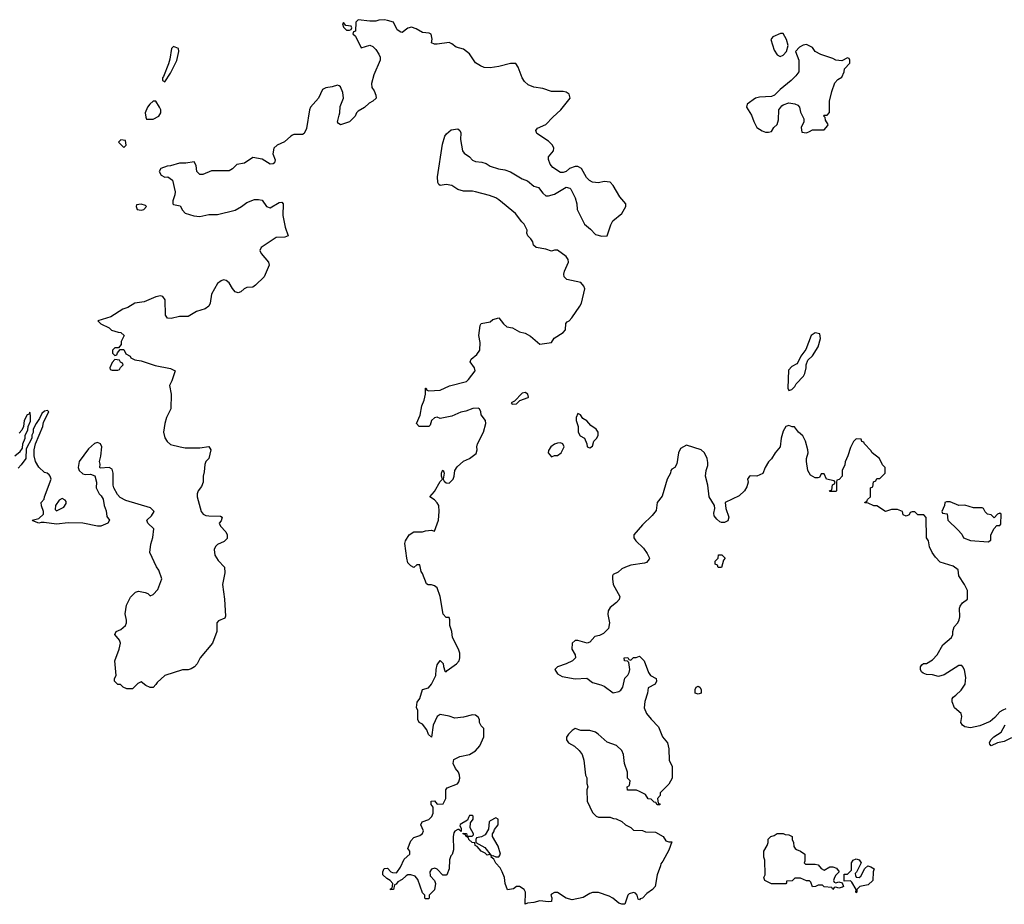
# Model space of a CAD drawing. Header units: inches. Extents: x 1980008 to 2252673, y 74414 to 260562.
# Tile 178 of 228: x 2217820 to 2224540, y 179408 to 185446. Entities that reach past the tile are written whole.
import ezdxf

# ---------------------------------------------------------------- set-up
doc = ezdxf.new("R2010")
doc.units = ezdxf.units.IN
doc.header["$MEASUREMENT"] = 0
for name, color, linetype in [('C2118', 7, 'Continuous'), ('C2127', 7, 'Continuous'), ('C2128', 7, 'Continuous')]:
    doc.layers.add(name, color=color, linetype=linetype)

msp = doc.modelspace()

# ---------------------------------------------------------------- linework, layer by layer
at = {"layer": 'C2118', "color": 5, "elevation": 60}
for points in [[(2218870, 185264), (2218856, 185250), (2218844.5, 185175.5), (2218835.3, 185144.7), (2218802, 185058), (2218794, 185050), (2218794, 185030), (2218810, 185022), (2218850, 185082), (2218891.7, 185168.3), (2218905.2, 185230), (2218904, 185250)], [(2218730, 184889), (2218707.7, 184870), (2218691, 184850), (2218676, 184810), (2218679.6, 184779.6), (2218686, 184766), (2218730, 184767.7), (2218770, 184787.7), (2218782.7, 184810), (2218782.7, 184830), (2218774.5, 184850), (2218748.8, 184888.9)], [(2218510, 184626), (2218494, 184610), (2218530, 184574), (2218546, 184590), (2218542, 184622)], [(2218650, 184186), (2218618, 184182), (2218614, 184170), (2218622, 184150), (2218650, 184146), (2218666, 184150), (2218686, 184170), (2218678, 184178)], [(2218470, 183126), (2218450, 183106), (2218434, 183070), (2218438, 183058), (2218450, 183054), (2218490, 183054), (2218502, 183058), (2218507.3, 183072.7), (2218526, 183090), (2218522, 183102), (2218507.3, 183107.3), (2218502, 183122)], [(2218110, 182178), (2218090, 182166), (2218064.7, 182130), (2218062, 182102), (2218070, 182094), (2218090, 182102), (2218120.4, 182119.6), (2218136.4, 182143.6), (2218136.4, 182156.4), (2218130, 182166)]]:
    msp.add_lwpolyline(points, close=True, dxfattribs=at)
for points in [[(2220000, 184993.5), (2219990, 184999), (2219952.7, 184987.3), (2219910, 184981.6), (2219886, 184970), (2219859.5, 184910), (2219804.9, 184850), (2219798, 184830), (2219777, 184703), (2219760.7, 184670), (2219750, 184662), (2219690, 184661.6), (2219682, 184658), (2219670, 184651.8), (2219627.9, 184612.1), (2219576, 184590), (2219553.4, 184570), (2219548, 184530), (2219564, 184490), (2219558.8, 184470), (2219550, 184462.7), (2219530, 184460.9), (2219473.9, 184493.9), (2219410, 184504.5), (2219354.4, 184465.6), (2219301.3, 184458.7), (2219271.9, 184428.1), (2219250, 184414.5), (2219130, 184413.6), (2219069.5, 184389.5), (2219049.6, 184389.6), (2219029.6, 184409.6), (2219024, 184450), (2219010, 184475.3), (2218953.7, 184466.3), (2218910, 184466), (2218850, 184448.7), (2218827.3, 184447.3), (2218782, 184430), (2218772, 184410), (2218785.4, 184385.4), (2218810, 184372), (2218830, 184374), (2218862, 184350), (2218881, 184270), (2218878.8, 184250), (2218864, 184210), (2218864, 184190), (2218870, 184184.9), (2218915.9, 184175.9), (2218930, 184146), (2218950, 184124.9), (2219007.8, 184107.8), (2219050, 184102), (2219110, 184116.4), (2219170, 184116.5), (2219290, 184146.7), (2219333.2, 184170), (2219370, 184198), (2219421.6, 184218.4), (2219450, 184219.3), (2219474.4, 184214.4), (2219504.9, 184170), (2219530, 184161.6), (2219590, 184199.1), (2219610, 184201), (2219618.8, 184190), (2219615.5, 184110), (2219630.7, 184030.7), (2219652, 183970), (2219630, 183962), (2219570, 183959.3), (2219466.8, 183890), (2219458.8, 183870), (2219467.3, 183850), (2219518.8, 183790), (2219522.8, 183770), (2219487.3, 183690), (2219430, 183633.2), (2219410, 183621.2), (2219370, 183617.2), (2219352, 183610), (2219330, 183589.2), (2219310, 183581.2), (2219290, 183589.2), (2219271.5, 183611.5), (2219250, 183649.3), (2219230, 183666), (2219210, 183669.3), (2219195.9, 183664.1), (2219170, 183645.2), (2219130, 183573.2), (2219119.1, 183510), (2219110.3, 183489.7), (2219086.6, 183473.4), (2219026, 183454), (2218970, 183419.3), (2218910, 183421.2), (2218854.4, 183405.6), (2218829.1, 183409.1), (2218815.3, 183430), (2218813.2, 183533.2), (2218797.5, 183557.5), (2218781.2, 183561.2), (2218750, 183554.7), (2218670, 183520.9), (2218604.7, 183510), (2218557.5, 183482.5), (2218524.7, 183470), (2218442.8, 183417.2), (2218354, 183390), (2218374, 183370), (2218430, 183342), (2218446.4, 183326.4), (2218492.7, 183312.7), (2218510, 183312), (2218532, 183290), (2218512, 183250), (2218512, 183228), (2218494, 183206), (2218470, 183206), (2218454, 183190), (2218454, 183170), (2218470, 183154), (2218482, 183158), (2218487.3, 183172.7), (2218506, 183194), (2218530, 183194), (2218544.7, 183164.7), (2218574, 183150), (2218578, 183138), (2218604.7, 183124.7), (2218650, 183118), (2218745.4, 183085.4), (2218850, 183066), (2218882, 183050), (2218858.8, 182981.2), (2218842, 182950), (2218852.7, 182890), (2218850.4, 182790), (2218822.4, 182730), (2218810.4, 182690), (2218801.3, 182630), (2218810, 182591), (2218826.6, 182566.6), (2218850, 182546.8), (2218914, 182530), (2218950, 182524), (2219050, 182522.8), (2219110, 182532), (2219124.7, 182510), (2219111, 182450), (2219091, 182430), (2219084, 182410), (2219079.8, 182360.2), (2219071.3, 182330), (2219071.3, 182290), (2219059.8, 182260.2), (2219038, 182230), (2219031.3, 182210), (2219031.3, 182190), (2219057.3, 182090), (2219071, 182070), (2219090, 182061.6), (2219110, 182059.3), (2219190, 182058), (2219202, 182050), (2219194.4, 182025.6), (2219182, 182010), (2219191.3, 181990), (2219226, 181950), (2219236, 181930), (2219236, 181904), (2219216, 181884), (2219170, 181864), (2219156, 181850), (2219146.8, 181830), (2219151.3, 181790), (2219175.3, 181755.3), (2219218, 181710), (2219221, 181670), (2219204, 181590), (2219217.3, 181490), (2219225.4, 181374.6), (2219218.8, 181361.2), (2219176.9, 181343.1), (2219164.7, 181330), (2219166, 181270), (2219134.8, 181190), (2219050.7, 181089.3), (2219031.3, 181050), (2219012, 181030), (2218990, 181015.3), (2218970, 181008.7), (2218930, 181009), (2218811.3, 180970), (2218757.3, 180922.7), (2218750, 180908.7), (2218730, 180888.7), (2218710, 180888), (2218680.4, 180900.4), (2218650, 180926), (2218625.4, 180914.6), (2218590, 180878), (2218550, 180878), (2218526, 180890), (2218508, 180908), (2218490, 180908.7), (2218466, 180930), (2218466, 180950), (2218479, 180970), (2218469, 181070), (2218499, 181150), (2218508.7, 181190), (2218502, 181210), (2218468, 181250), (2218478, 181270), (2218510, 181284.7), (2218542, 181310), (2218548.7, 181330), (2218548.4, 181348.4), (2218539, 181390), (2218549, 181450), (2218576.5, 181503.5), (2218610, 181538), (2218630, 181544.7), (2218676.9, 181536.9), (2218694, 181530), (2218710, 181514), (2218730, 181522), (2218763.1, 181556.9), (2218789, 181630), (2218770, 181688), (2218752.5, 181712.5), (2218709, 181810), (2218714.6, 181865.4), (2218728.7, 181911.3), (2218735.3, 181970), (2218695.3, 182010), (2218688, 182030), (2218720.2, 182059.8), (2218738, 182090), (2218713.2, 182113.2), (2218543.3, 182163.3), (2218505.4, 182185.4), (2218486.3, 182206.3), (2218462.7, 182250), (2218458, 182270), (2218458, 182350), (2218450, 182378), (2218430, 182388.7), (2218370, 182386), (2218366, 182390), (2218368, 182412), (2218364, 182430), (2218372.9, 182467.1), (2218379.3, 182530), (2218372.1, 182552.1), (2218350, 182559.3), (2218330, 182552.3), (2218290, 182517.2), (2218226.8, 182430), (2218218, 182390), (2218226, 182370), (2218250, 182346), (2218270, 182342), (2218303.6, 182343.6), (2218331.6, 182331.6), (2218344.7, 182290), (2218342, 182250), (2218362, 182210), (2218376.9, 182196.9), (2218390, 182174), (2218396, 182130), (2218410, 182094), (2218414.4, 182054.4), (2218432, 182030), (2218422, 182010), (2218374, 181990), (2218350.9, 181989.1), (2218250, 182009.6), (2218150, 182012), (2218070, 182002.9), (2217986.4, 182013.6), (2217965.4, 182014.6), (2217949.3, 182009.3), (2217910, 182026), (2217906, 182030), (2217950, 182042), (2217982, 182070), (2217982, 182090), (2217968.4, 182128.4), (2217966, 182150), (2217987.3, 182172.7), (2217988, 182190), (2218034, 182310), (2218028.7, 182330), (2218020.2, 182340.2), (2218008, 182350), (2217990, 182356), (2217951.5, 182391.5), (2217928.7, 182430), (2217919, 182470), (2217919, 182510), (2217928.4, 182551.6), (2217977.2, 182670), (2217981.2, 182698.8), (2218018, 182770), (2218010, 182778), (2217990, 182774), (2217970, 182758), (2217956, 182724), (2217932, 182690), (2217912, 182650), (2217911.2, 182628.9), (2217902, 182610), (2217902, 182590), (2217863.6, 182516.4), (2217862, 182450), (2217830, 182408), (2217810, 182386)], [(2220000, 184734.2), (2219996.4, 184736.4), (2219989.2, 184749.2), (2220000, 184794.5)], [(2217786, 182470), (2217822, 182498), (2217839, 182521), (2217842, 182550), (2217858, 182590), (2217858, 182610), (2217876.4, 182643.6), (2217878, 182670), (2217894.6, 182705.4), (2217894.6, 182745.4), (2217890, 182766), (2217885.4, 182754.6), (2217870, 182748), (2217851.3, 182710), (2217846.8, 182670), (2217835.3, 182644.7), (2217816.8, 182623.2)]]:
    msp.add_lwpolyline(points, dxfattribs=at)
at = {"layer": 'C2127', "color": 5, "elevation": 60}
for points in [[(2220883.7, 180000), (2220876.9, 179983.1), (2220826.4, 179953.6), (2220824.7, 179944.7), (2220832.7, 179927.3), (2220834, 179906), (2220818, 179918), (2220810, 179918), (2220790, 179908), (2220783.5, 179896.5), (2220778.8, 179870), (2220779.8, 179780.2), (2220771, 179749), (2220762, 179738), (2220752.7, 179712.7), (2220750.8, 179649.2), (2220734, 179610), (2220730, 179606), (2220707.3, 179607.3), (2220670, 179648), (2220653.6, 179653.6), (2220630, 179648), (2220618, 179630), (2220622, 179602), (2220652, 179570), (2220658, 179550), (2220650, 179506), (2220614, 179470), (2220614, 179450), (2220610, 179446), (2220590, 179446), (2220586, 179450), (2220586, 179470), (2220570, 179486), (2220538, 179578), (2220519.3, 179599.3), (2220490, 179609), (2220470, 179608.7), (2220456.9, 179603.1), (2220430, 179578), (2220399.6, 179560.4), (2220390, 179546), (2220378, 179542), (2220370, 179508), (2220350, 179506), (2220350, 179514), (2220362, 179518), (2220366, 179550), (2220348, 179570), (2220324.7, 179584.7), (2220298, 179610), (2220298, 179630), (2220307.3, 179652.7), (2220330, 179654), (2220354, 179630), (2220365.4, 179625.4), (2220390, 179622), (2220394, 179626), (2220418.6, 179661.4), (2220443.6, 179716.4), (2220482, 179750), (2220482, 179770), (2220468.7, 179790), (2220490, 179842), (2220510, 179864.7), (2220550, 179878), (2220568.8, 179891.1), (2220575.3, 179910), (2220558, 179950), (2220566, 179970), (2220613.2, 179986.8), (2220626.4, 180000)], [(2221854.9, 180000), (2221872.7, 179992.7), (2221891.6, 179991.6), (2221930, 179974), (2221954, 179950), (2221991.6, 179931.6), (2222010, 179914), (2222070, 179912), (2222090, 179902), (2222159.6, 179899.6), (2222211.2, 179871.1), (2222230, 179842), (2222250, 179834), (2222270, 179834), (2222250, 179778), (2222210, 179702), (2222195.3, 179684.7), (2222194, 179670), (2222170.8, 179610), (2222156, 179530), (2222138, 179510), (2222099.1, 179480.9), (2222070, 179449.2), (2222055.3, 179444.7), (2222050, 179438), (2222042, 179442), (2222035.3, 179470), (2222023.1, 179483.1), (2222010, 179488.7), (2221980.7, 179479.3), (2221971.3, 179470), (2221950, 179408), (2221930, 179408), (2221910, 179415.3), (2221868.8, 179448.9), (2221843.1, 179463.1), (2221770, 179489), (2221730, 179488.7), (2221710, 179482), (2221666.4, 179453.6), (2221590, 179439), (2221549.3, 179449.3), (2221490, 179488), (2221470, 179488), (2221450, 179478), (2221446, 179470), (2221451.3, 179451.3), (2221450, 179428), (2221430, 179424), (2221370, 179432.7), (2221330, 179420.9), (2221284.7, 179415.3), (2221270, 179408), (2221272.7, 179490), (2221264, 179510), (2221230, 179529.2), (2221210.9, 179529.1), (2221190, 179514), (2221150, 179506), (2221133.2, 179550), (2221128, 179590), (2221113.2, 179630), (2221098, 179658), (2221069.6, 179689.6), (2221055.3, 179715.3), (2221038, 179730), (2221040.4, 179739.6), (2221050, 179742), (2221070, 179731.3), (2221090, 179732), (2221102, 179750), (2221084.7, 179804.7), (2221046, 179870), (2221046, 179890), (2221056.4, 179903.6), (2221060.4, 179919.6), (2221086, 179950), (2221086, 179990), (2221070, 179998), (2221030, 179978), (2221024.7, 179970), (2221019.6, 179920.4), (2220996.9, 179883.1), (2220971.6, 179868.4), (2220938, 179862), (2220934, 179850), (2220934, 179830), (2220994.8, 179794.8), (2221038, 179742), (2221027.3, 179747.3), (2221010, 179744), (2220997.2, 179757.2), (2220968.7, 179770), (2220942, 179802), (2220928.7, 179810), (2220927.3, 179827.3), (2220908, 179830), (2220886, 179850), (2220882, 179862), (2220866, 179870), (2220862, 179882), (2220846, 179890), (2220846, 179894), (2220870, 179892), (2220874, 179874), (2220890, 179872), (2220907.3, 179872.7), (2220918, 179882), (2220918, 179890), (2220895.3, 179930), (2220896.4, 179963.6), (2220914, 179990), (2220914, 180000)]]:
    msp.add_lwpolyline(points, dxfattribs=at)
for points in [[(2223182, 179682), (2223250, 179682), (2223270, 179678), (2223290, 179652), (2223310, 179642), (2223350, 179664.7), (2223370, 179664.7), (2223395.3, 179655.3), (2223414, 179630), (2223390, 179606), (2223382, 179590), (2223374, 179570), (2223378, 179558), (2223390, 179554), (2223410, 179562), (2223434, 179554), (2223442, 179530), (2223436, 179524), (2223410, 179518), (2223390, 179526), (2223378, 179522), (2223370, 179508), (2223362, 179522), (2223310, 179528), (2223298, 179538), (2223270, 179538), (2223251.2, 179528.9), (2223230, 179528), (2223219, 179559), (2223210, 179568), (2223190, 179568), (2223150, 179586), (2223110, 179586), (2223091.2, 179568.9), (2223054, 179566), (2223054, 179554), (2223048.4, 179548.4), (2222950, 179548), (2222906, 179570), (2222898, 179590), (2222908, 179610), (2222906, 179710), (2222898, 179730), (2222898, 179770), (2222922, 179810), (2222928, 179830), (2222927.3, 179852.7), (2222946, 179870), (2222970, 179878), (2222990, 179891.3), (2223030, 179892), (2223043.6, 179883.6), (2223070, 179882), (2223091.3, 179870), (2223092, 179850), (2223102, 179830), (2223103.6, 179803.6), (2223112, 179790), (2223121, 179781), (2223150, 179771), (2223178, 179750), (2223178, 179702), (2223174, 179690)], [(2223550, 179592), (2223560.4, 179599.6), (2223587.3, 179652.7), (2223608.4, 179671.6), (2223630, 179664.7), (2223650.7, 179650), (2223644.7, 179630), (2223642, 179570), (2223610, 179542), (2223554, 179530), (2223534, 179510), (2223534, 179490), (2223530, 179486), (2223526, 179490), (2223528, 179510), (2223500.2, 179560.2), (2223490, 179568.7), (2223446, 179566), (2223447.3, 179612.7), (2223470, 179614), (2223498, 179642), (2223498, 179690), (2223508, 179710), (2223530, 179718), (2223550, 179712), (2223562, 179690), (2223531.6, 179628.4), (2223522, 179618), (2223523.6, 179603.6), (2223530, 179594)]]:
    msp.add_lwpolyline(points, close=True, dxfattribs=at)
at = {"layer": 'C2128', "color": 5, "elevation": 60}
for points in [[(2220626.4, 180000), (2220633.2, 180006.8), (2220641.2, 180030), (2220642, 180070), (2220629, 180090), (2220628, 180112), (2220650, 180114), (2220670, 180092), (2220710, 180094), (2220728.7, 180130), (2220728, 180190), (2220736.4, 180203.6), (2220808.8, 180231.1), (2220816.5, 180243.5), (2220824, 180270), (2220822, 180290), (2220815.3, 180310), (2220794.6, 180334.6), (2220778, 180370), (2220784, 180396), (2220823.1, 180416.9), (2220890, 180431.3), (2220930, 180456), (2220961.2, 180490), (2220988, 180550), (2220987.3, 180607.3), (2220970, 180626), (2220958, 180650), (2220958, 180670), (2220950, 180686), (2220930, 180698), (2220910, 180702), (2220850, 180685.2), (2220790, 180679), (2220750, 180692.7), (2220690, 180702.7), (2220670, 180689), (2220640.7, 180630), (2220630, 180548), (2220610, 180566), (2220598, 180598), (2220570, 180638), (2220546, 180650), (2220538, 180670), (2220537.2, 180730), (2220529.1, 180750.9), (2220532.9, 180787.1), (2220550, 180812), (2220570, 180874), (2220610, 180884.7), (2220630, 180911.3), (2220659, 180970), (2220661.2, 181010), (2220670, 181042), (2220690, 181072), (2220710.7, 181050.7), (2220711.3, 181031.3), (2220722, 181002), (2220730, 180994), (2220736.4, 181003.6), (2220802, 181050), (2220819, 181070), (2220824, 181090), (2220823.1, 181123.1), (2220815.3, 181150), (2220774, 181230), (2220768.7, 181270), (2220755.3, 181310), (2220755.3, 181350), (2220750, 181366), (2220730, 181366), (2220709.4, 181389.4), (2220689.4, 181510), (2220670, 181568.7), (2220650, 181582), (2220630, 181588), (2220608, 181588), (2220595.3, 181595.3), (2220570, 181666), (2220560.4, 181680.4), (2220550, 181726), (2220530, 181726), (2220510, 181706), (2220490, 181718), (2220470, 181738), (2220461.2, 181770), (2220448.7, 181870), (2220454, 181890), (2220479, 181930), (2220509.4, 181950.6), (2220569.1, 181950.9), (2220590, 181958), (2220630, 181962), (2220650, 181954), (2220678, 182030), (2220683.7, 182090), (2220680.9, 182130), (2220670, 182149), (2220650, 182169), (2220618, 182190), (2220650, 182226), (2220690, 182294), (2220706, 182310), (2220698, 182330), (2220698, 182350), (2220706, 182370), (2220710.7, 182370.7), (2220718, 182350), (2220711, 182310), (2220716, 182296), (2220730, 182284.7), (2220750, 182282.8), (2220777.2, 182310), (2220785.2, 182330), (2220788.7, 182370), (2220805.6, 182394.4), (2220850, 182432), (2220890, 182451.3), (2220936, 182484), (2220942, 182510), (2220939, 182530), (2220945.2, 182550), (2220985.2, 182630), (2221002, 182690), (2220998, 182710), (2220968.7, 182750), (2220968, 182770), (2220958, 182790), (2220950, 182794), (2220912.9, 182792.9), (2220865.5, 182774.5), (2220830, 182767), (2220770, 182739.3), (2220690, 182724), (2220670, 182733.2), (2220650.7, 182729.3), (2220631, 182710), (2220622, 182678), (2220611.2, 182668.9), (2220546, 182670), (2220528, 182690), (2220554, 182746), (2220564, 182810), (2220581.2, 182850), (2220589, 182890), (2220588.7, 182931.3), (2220594, 182930), (2220598, 182918), (2220612, 182912), (2220690, 182917.3), (2220754.2, 182945.8), (2220870, 182977.3), (2220882.7, 182990), (2220929.2, 183050), (2220924, 183070), (2220894, 183110), (2220902, 183130), (2220940.1, 183159.9), (2220960.7, 183190), (2220963.7, 183243.7), (2220953.2, 183290), (2220962, 183358), (2220970, 183372), (2221030, 183384), (2221050, 183398.8), (2221090, 183411), (2221121, 183370), (2221144.7, 183350), (2221183.5, 183343.5), (2221230, 183316), (2221270, 183306.8), (2221305.2, 183285.2), (2221370, 183232), (2221450, 183242), (2221468.7, 183271.3), (2221530, 183311.3), (2221544, 183330), (2221548, 183372), (2221555.3, 183384.7), (2221570, 183391), (2221589, 183410), (2221643.7, 183490), (2221653.6, 183510), (2221676, 183610), (2221670, 183628), (2221650, 183652.7), (2221553.2, 183673.2), (2221535.3, 183690), (2221533.2, 183710), (2221537.2, 183730), (2221566.6, 183790), (2221562.9, 183810), (2221550, 183829.3), (2221490, 183872.3), (2221470, 183872), (2221450, 183865.2), (2221410, 183879.5), (2221344, 183890), (2221326.8, 183906.8), (2221321.2, 183930), (2221309.5, 183949.5), (2221288.7, 183970), (2221282, 183990), (2221284, 184010), (2221264, 184050), (2221246.3, 184066.3), (2221203.2, 184123.2), (2221090, 184215.3), (2221069.1, 184229.1), (2221025.2, 184245.2), (2220931.9, 184271.9), (2220910, 184276), (2220850, 184275.1), (2220810, 184287), (2220770, 184313.2), (2220730, 184321.2), (2220690, 184315.3), (2220680.2, 184320.2), (2220674, 184334), (2220672.5, 184372.5), (2220704.7, 184595.3), (2220722, 184650), (2220733.6, 184666.4), (2220765.6, 184694.4), (2220810, 184701), (2220824.7, 184690), (2220830, 184674), (2220827.7, 184627.7), (2220841, 184550), (2220854.4, 184534.4), (2220890, 184511), (2220910, 184486.8), (2220930, 184477.3), (2220973.7, 184473.7), (2221004, 184464), (2221030, 184446.8), (2221086.9, 184426.9), (2221130, 184420.5), (2221170, 184407.7), (2221250, 184359.1), (2221285.8, 184345.8), (2221330, 184310.8), (2221359.8, 184299.8), (2221390, 184261), (2221410, 184244), (2221430, 184244), (2221470, 184256), (2221550, 184302), (2221575.3, 184295.3), (2221582, 184290), (2221611, 184230), (2221622.8, 184190), (2221625.5, 184150), (2221674.8, 184050), (2221716.4, 184016.4), (2221750, 183978.8), (2221792.5, 183967.5), (2221829, 183971), (2221854.3, 184045.7), (2221868, 184072), (2221930, 184123.8), (2221956.3, 184170), (2221956.9, 184190), (2221916.6, 184236.6), (2221870, 184314), (2221850, 184336), (2221810, 184341.2), (2221770, 184333.2), (2221730, 184337.2), (2221709.3, 184349.3), (2221688.7, 184370), (2221655.3, 184430), (2221630, 184444), (2221610, 184444), (2221572, 184430), (2221550, 184408.7), (2221530, 184402), (2221510, 184402), (2221458, 184438), (2221440.1, 184460.1), (2221429.4, 184490.6), (2221429.5, 184510.5), (2221462.7, 184550), (2221466, 184570), (2221457, 184590), (2221430, 184617), (2221350, 184669), (2221342, 184690), (2221354, 184706), (2221410, 184730.6), (2221458.5, 184781.5), (2221514.3, 184830), (2221576.2, 184910), (2221570, 184937.2), (2221550, 184952), (2221530, 184956.2), (2221450, 184955.1), (2221390, 184976.2), (2221330, 184985.6), (2221290, 185001.6), (2221264.2, 185024.2), (2221248.5, 185048.4), (2221222.4, 185122.4), (2221206, 185146), (2221170, 185147), (2221090, 185127.3), (2221030, 185118.4), (2220990, 185119.5), (2220964, 185130), (2220931.9, 185151.9), (2220890, 185214), (2220850, 185245.2), (2220799.3, 185259.3), (2220770, 185281.2), (2220750, 185289.2), (2220670, 185279), (2220650, 185279), (2220630, 185288.7), (2220634, 185314), (2220627.3, 185347.3), (2220614.6, 185354.6), (2220570, 185358), (2220524.7, 185384.7), (2220494, 185394), (2220470, 185388.7), (2220430, 185358), (2220420.4, 185360.4), (2220396.4, 185376.4), (2220370, 185428), (2220330, 185441.2), (2220310, 185444), (2220270, 185442), (2220250, 185435.3), (2220210, 185435.3), (2220130, 185446), (2220114, 185430), (2220112, 185368), (2220098, 185362), (2220094, 185350), (2220112.7, 185332.7), (2220150, 185254), (2220210, 185272), (2220230, 185262), (2220250, 185242), (2220270.9, 185210.9), (2220281, 185190), (2220281, 185170), (2220236, 185070), (2220221, 185010), (2220223.5, 184983.5), (2220239.8, 184959.8), (2220251.6, 184931.6), (2220252, 184910), (2220230.6, 184889.4), (2220204, 184876), (2220174, 184846), (2220130, 184822), (2220118, 184810), (2220110, 184788), (2220070, 184748), (2220010, 184728), (2220000, 184734.2)], [(2220000, 184794.5), (2220003.7, 184810), (2220007.2, 184852.8), (2220029.2, 184910), (2220025.2, 184950), (2220010, 184988), (2220000, 184993.5)], [(2224550, 180742), (2224530, 180734), (2224510, 180722), (2224476.3, 180683.7), (2224443.5, 180656.5), (2224373.2, 180626.8), (2224310, 180613.2), (2224270, 180619), (2224255.3, 180630), (2224244, 180650), (2224249.2, 180690), (2224245.2, 180710), (2224199, 180750), (2224184, 180790), (2224184, 180810), (2224190, 180822), (2224210, 180834.8), (2224245.2, 180870), (2224272, 180910), (2224276.6, 180956.6), (2224269, 181009), (2224258, 181030), (2224250, 181038), (2224230, 181039), (2224130, 180973.2), (2224090, 180962.7), (2224050, 180973.2), (2224010, 180977.2), (2223985.6, 180985.6), (2223974.6, 180994.6), (2223968, 181010), (2223968, 181030), (2223976.4, 181043.6), (2223988.8, 181051.1), (2224010, 181051.3), (2224050, 181076), (2224082, 181110), (2224120.9, 181179.1), (2224179, 181230), (2224189, 181250), (2224189.3, 181270.7), (2224198, 181302), (2224222, 181330), (2224232.7, 181350), (2224237.2, 181370), (2224234, 181430), (2224238, 181442), (2224253.6, 181466.4), (2224288, 181490), (2224288, 181550), (2224268.7, 181590), (2224229, 181649), (2224226, 181690), (2224190, 181715.3), (2224103.2, 181743.2), (2224070, 181778), (2224048, 181810), (2224028.4, 181848.4), (2224022, 181890), (2224008, 181910), (2224007.3, 182047.3), (2223990, 182066), (2223950, 182066), (2223930, 182086), (2223910, 182086), (2223898, 182082), (2223890, 182066), (2223870, 182058), (2223850, 182066), (2223846, 182090), (2223810, 182102), (2223770, 182102), (2223730, 182088), (2223670, 182128), (2223650, 182128), (2223610, 182146), (2223587.3, 182147.3), (2223590, 182154), (2223602, 182158), (2223606, 182170), (2223626, 182190), (2223626, 182250), (2223642, 182258), (2223647.3, 182292.7), (2223662, 182298), (2223670, 182314), (2223690, 182314), (2223726, 182350), (2223726, 182390), (2223708.4, 182408.4), (2223688, 182450), (2223638, 182490), (2223630, 182506), (2223586, 182550), (2223582, 182562), (2223567.3, 182567.3), (2223562, 182582), (2223530, 182586), (2223510, 182566), (2223490, 182526), (2223471.6, 182468.4), (2223452.7, 182427.3), (2223451.6, 182408.4), (2223434, 182370), (2223434, 182330), (2223412.7, 182307.3), (2223398, 182302), (2223394, 182290), (2223394, 182230), (2223390, 182226), (2223350, 182226), (2223346, 182230), (2223362, 182238), (2223368.4, 182271.6), (2223382, 182278), (2223386, 182290), (2223378, 182298), (2223326, 182310), (2223310, 182346), (2223290, 182346), (2223278, 182322), (2223270, 182318), (2223250, 182318), (2223216.4, 182336.4), (2223198, 182370), (2223189, 182430), (2223189, 182450), (2223200.7, 182490), (2223199.5, 182510), (2223182.7, 182570), (2223166, 182606), (2223135.3, 182630), (2223108, 182668), (2223092, 182668), (2223070, 182675.3), (2223050, 182668.7), (2223030, 182638), (2223016, 182590), (2223011, 182530), (2222976, 182490), (2222950.6, 182449.4), (2222930, 182428.7), (2222906.8, 182390), (2222890.8, 182349.2), (2222850, 182329.2), (2222810, 182333.2), (2222802, 182330), (2222787.7, 182310), (2222791, 182290), (2222783.5, 182256.5), (2222766, 182230), (2222730, 182196), (2222634, 182150), (2222638.8, 182110), (2222658.8, 182050), (2222653.7, 182026.3), (2222630, 182014), (2222610, 182014), (2222599, 182019), (2222577.2, 182037.2), (2222560.4, 182060.4), (2222558, 182078), (2222564, 182110), (2222561.2, 182130), (2222524.5, 182190), (2222516, 182270), (2222501.2, 182330), (2222504, 182370), (2222517, 182403), (2222517.5, 182422.5), (2222511.6, 182450), (2222494, 182490), (2222470, 182509.3), (2222370, 182541.2), (2222330, 182519), (2222317.3, 182490), (2222304.7, 182415.3), (2222291.2, 182388.9), (2222270, 182378), (2222264.7, 182370), (2222262, 182350), (2222238, 182310), (2222205.2, 182194.8), (2222170.7, 182150), (2222163, 182097), (2222137.1, 182062.9), (2222070, 181999), (2222011.3, 181930), (2222012, 181910), (2222024.7, 181890), (2222078, 181838), (2222102, 181802), (2222118, 181770), (2222116.9, 181763.1), (2222098, 181742), (2222083.5, 181736.5), (2221990, 181722), (2221954, 181710), (2221930, 181698), (2221905.4, 181674.6), (2221870, 181658), (2221864.7, 181650), (2221864.7, 181630), (2221870.8, 181590), (2221914.8, 181510), (2221910.6, 181489.4), (2221892.5, 181467.5), (2221850, 181434), (2221837.3, 181410), (2221834.4, 181385.6), (2221844.9, 181330), (2221838.8, 181290), (2221803.4, 181256.6), (2221776.8, 181243.2), (2221744.9, 181235.1), (2221710, 181198), (2221694, 181190), (2221630, 181208.7), (2221610, 181208.7), (2221591.3, 181190), (2221587.7, 181150), (2221612, 181110), (2221614, 181090), (2221592, 181070), (2221550, 181049), (2221491.2, 181028.9), (2221472, 181010), (2221490, 180981), (2221523.4, 180963.4), (2221610, 180947.3), (2221690.7, 180950.7), (2221730, 180922.8), (2221787.1, 180907.1), (2221810, 180896), (2221870, 180851.3), (2221910, 180861), (2221922, 180870), (2221935.3, 180890), (2221949.3, 180950.7), (2221970, 180972), (2221979, 180990), (2221984, 181010), (2221978, 181058), (2221968, 181068), (2221948, 181070), (2221946, 181090), (2221970, 181092), (2221978, 181078), (2221990, 181074), (2222010, 181092), (2222027.3, 181092.7), (2222050, 181102), (2222082, 181070), (2222111.3, 180990), (2222126, 180970), (2222164.7, 180950), (2222166, 180930), (2222156, 180910), (2222110, 180886), (2222104.7, 180850), (2222087.3, 180792.7), (2222082.8, 180750), (2222098.8, 180710), (2222130, 180670.8), (2222179.8, 180619.8), (2222206, 180550), (2222241, 180510), (2222251.2, 180468.9), (2222252, 180390), (2222272, 180350), (2222272, 180270), (2222250, 180228), (2222192, 180170), (2222192, 180150), (2222174, 180130), (2222178, 180098), (2222190, 180094), (2222190, 180086), (2222170, 180086), (2222162, 180102), (2222150, 180106), (2222130, 180126), (2222108.8, 180128.9), (2222090, 180158), (2222050, 180178), (2222030, 180186), (2221967.3, 180187.3), (2221966, 180210), (2221982, 180218), (2221986, 180250), (2221968.4, 180268.4), (2221968, 180310), (2221948.7, 180370), (2221942, 180430), (2221930, 180458), (2221892.5, 180492.5), (2221830, 180514), (2221768, 180570), (2221750, 180582), (2221710, 180594), (2221650, 180595.3), (2221610, 180608), (2221590, 180595.3), (2221564.7, 180570), (2221551.6, 180548.4), (2221551.3, 180530), (2221564.7, 180510), (2221607.3, 180487.3), (2221638, 180458), (2221658, 180430), (2221671.2, 180391.1), (2221682, 180290), (2221691.2, 180271.1), (2221691.6, 180231.6), (2221698, 180210), (2221691.6, 180188.4), (2221692.7, 180112.7), (2221730, 180034), (2221754, 180010), (2221770, 180002), (2221850, 180002), (2221854.9, 180000)], [(2224590, 180544), (2224539.8, 180520.2), (2224494, 180510), (2224450, 180488.7), (2224440.4, 180500.4), (2224438, 180510), (2224448, 180530), (2224468, 180550), (2224518, 180582), (2224546.3, 180633.7)], [(2220914, 180000), (2220914, 180010), (2220910, 180015.3), (2220890, 180015.3), (2220883.7, 180000)]]:
    msp.add_lwpolyline(points, dxfattribs=at)
for points in [[(2220030, 185426), (2220022, 185418), (2220030, 185394), (2220050, 185374), (2220070, 185374), (2220082, 185378), (2220086, 185390), (2220082, 185402), (2220046, 185406)], [(2223012.3, 185352.3), (2222961, 185330), (2222946.8, 185310), (2222970, 185238.8), (2222990, 185205.5), (2223010, 185195.5), (2223030, 185204.9), (2223054, 185230), (2223065.2, 185270), (2223052.7, 185310), (2223031.4, 185351.5)], [(2223190, 185277.2), (2223167.5, 185272.5), (2223142, 185258), (2223114, 185230), (2223138, 185170), (2223138, 185090), (2223116.9, 185063.1), (2223084.7, 185030), (2223011, 184970), (2222972, 184930), (2222950, 184921.2), (2222870, 184918), (2222842, 184910), (2222784.7, 184870), (2222781, 184850), (2222815.2, 184795.2), (2222830.8, 184750), (2222850.9, 184710.9), (2222887.1, 184687.1), (2222910, 184678), (2222930, 184678), (2222950, 184682), (2222968, 184710), (2222988.8, 184731.1), (2222998, 184762), (2223002, 184830), (2223022, 184858), (2223030, 184864.7), (2223070, 184878), (2223111.2, 184871.1), (2223130, 184862), (2223142, 184850), (2223150, 184814), (2223172, 184770), (2223171.6, 184748.4), (2223154, 184710), (2223158, 184678), (2223190, 184674), (2223210, 184682), (2223230, 184694), (2223310, 184694), (2223336.4, 184723.6), (2223338, 184730), (2223320.4, 184760.4), (2223318, 184778), (2223306, 184790), (2223310, 184794), (2223330, 184794), (2223347.3, 184812.7), (2223348, 184890), (2223363.1, 184956.9), (2223384, 185016), (2223403.1, 185036.9), (2223430, 185054), (2223448, 185090), (2223448.4, 185111.6), (2223486, 185150), (2223486, 185170), (2223482, 185182), (2223470, 185186), (2223430, 185166), (2223390, 185168.7), (2223370, 185182), (2223288.8, 185208.9), (2223250, 185228), (2223230, 185255.3)], [(2223250, 183308), (2223222, 183290), (2223185.4, 183194.6), (2223152, 183150), (2223130, 183106), (2223123.6, 183096.4), (2223090, 183078), (2223066.4, 183053.6), (2223062, 182930), (2223070, 182914), (2223090, 182922), (2223110, 182942), (2223119, 182961), (2223170, 183012), (2223179, 183030), (2223188.7, 183070), (2223188, 183090), (2223199, 183121), (2223230, 183152), (2223270, 183214), (2223286, 183270), (2223282, 183302)], [(2221270, 182901.2), (2221250, 182896), (2221198, 182842), (2221174, 182830), (2221182, 182822), (2221210, 182824.7), (2221234, 182846), (2221290, 182866.8), (2221293.2, 182870), (2221288.7, 182890)], [(2221630, 182758), (2221618.8, 182730), (2221618.8, 182710), (2221632, 182670), (2221632, 182630), (2221645.4, 182605.4), (2221674, 182590), (2221691.6, 182551.6), (2221694, 182530), (2221710, 182524.7), (2221730, 182534), (2221738, 182570), (2221758, 182590), (2221768, 182610), (2221768.7, 182630), (2221754, 182650), (2221717.2, 182677.2), (2221690, 182708), (2221663.1, 182723.1), (2221648.4, 182748.4)], [(2221510, 182558), (2221490, 182555.3), (2221470, 182548.7), (2221444.7, 182530), (2221430, 182506), (2221426, 182490), (2221450, 182462), (2221470, 182472), (2221490, 182472), (2221515.3, 182490), (2221535.3, 182530), (2221526, 182550)], [(2224144.7, 182155.3), (2224134, 182150), (2224132, 182130), (2224114, 182090), (2224118, 182078), (2224150, 182074), (2224154, 182030), (2224223.6, 181963.6), (2224250, 181934), (2224262, 181910), (2224310, 181891.3), (2224430, 181882), (2224447.3, 181892.7), (2224448, 181930), (2224470, 181974), (2224490, 181994), (2224510, 181994), (2224516.4, 182003.6), (2224518, 182070), (2224510, 182078), (2224494, 182070), (2224470, 182046), (2224450, 182066), (2224426, 182070), (2224410, 182086), (2224398, 182110), (2224390, 182114), (2224330, 182113.2), (2224270, 182132.7), (2224229, 182129), (2224170, 182154)], [(2222610, 181706), (2222587.3, 181707.3), (2222582, 181722), (2222566, 181730), (2222566, 181750), (2222586, 181770), (2222590, 181794), (2222612.7, 181792.7), (2222634, 181770), (2222623.6, 181756.4)], [(2222450, 180842), (2222429.3, 180849.3), (2222430, 180874), (2222438, 180890), (2222450, 180896), (2222462, 180890), (2222470, 180874), (2222470, 180848.7)]]:
    msp.add_lwpolyline(points, close=True, dxfattribs=at)

doc.saveas('drawing.dxf')
